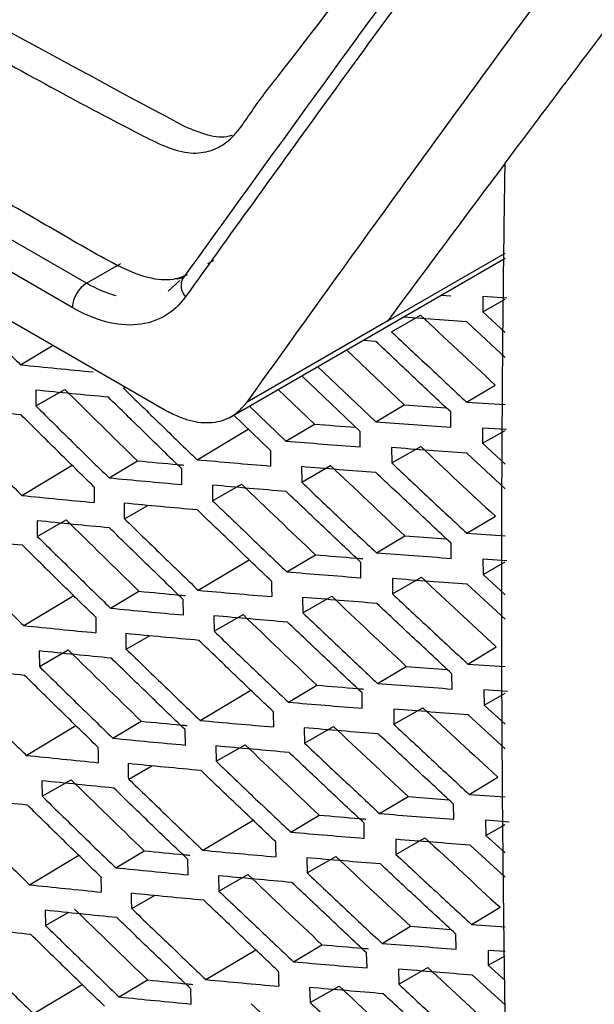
# Model space of a CAD drawing. Header units: millimetres. Extents: x 82 to 1002, y -172 to 1064.
# Tile 138 of 159: x 848 to 855, y 820 to 832. Entities that reach past the tile are written whole.
import ezdxf

# ---------------------------------------------------------------- set-up
doc = ezdxf.new("R2010")
doc.units = ezdxf.units.MM

msp = doc.modelspace()

# ---------------------------------------------------------------- linework, layer by layer
at = {"color": 7, "linetype": 'Continuous', "lineweight": 25}
for p, q in [((848.66, 828.892), (834.581, 837.019)), ((833.232, 836.787), (849.635, 827.318)), ((848.483, 828.59), (834.405, 836.717)), ((850.435, 827.219), (853.87, 829.202)), ((852.409, 828.425), (853.87, 829.268)), ((848.66, 828.892), (849.086, 829.138)), ((849.822, 828.927), (849.675, 828.794)), ((853.076, 828.744), (853.195, 828.735)), ((853.593, 828.726), (853.592, 828.536)), ((853.891, 828.706), (853.593, 828.726)), ((853.592, 828.536), (853.87, 828.694)), ((852.457, 828.289), (852.818, 828.495)), ((853.392, 828.413), (852.602, 828.47)), ((853.592, 828.536), (853.87, 828.279)), ((852.409, 828.425), (850.659, 827.414)), ((853.87, 827.968), (853.392, 828.413)), ((847.84, 827.877), (848.245, 828.12)), ((852.26, 828.169), (852.102, 828.181)), ((851.896, 828.062), (852.615, 827.38)), ((851.536, 827.855), (852.261, 827.168)), ((852.066, 827.048), (851.339, 827.741)), ((849.119, 827.587), (849.144, 827.601)), ((853.39, 827.413), (853.745, 827.626)), ((848.028, 827.562), (848.029, 827.367)), ((848.029, 827.367), (848.389, 827.572)), ((851.047, 827.572), (851.496, 827.141)), ((850.688, 827.365), (851.142, 826.929)), ((852.261, 827.168), (852.615, 827.38)), ((852.615, 827.38), (853.137, 827.342)), ((853.39, 827.413), (853.869, 827.382)), ((850.95, 826.812), (850.489, 827.257)), ((853.192, 827.1), (853.192, 827.291)), ((851.142, 826.929), (851.496, 827.141)), ((850.035, 826.697), (850.673, 827.079)), ((852.066, 826.856), (852.066, 827.048)), ((853.886, 827.071), (853.589, 827.091)), ((853.589, 827.091), (853.589, 826.901)), ((853.589, 826.901), (853.869, 827.061)), ((853.589, 826.901), (853.869, 826.643)), ((852.457, 826.848), (852.458, 826.657)), ((852.458, 826.657), (852.819, 826.862)), ((853.869, 826.334), (853.391, 826.779)), ((847.855, 826.253), (848.481, 826.628)), ((848.94, 826.472), (849.293, 826.683)), ((851.338, 826.418), (851.698, 826.624)), ((849.848, 826.388), (849.846, 826.583)), ((851.337, 826.611), (851.338, 826.418)), ((850.228, 826.381), (850.229, 826.187)), ((850.229, 826.187), (850.59, 826.393)), ((849.133, 825.962), (849.425, 826.129)), ((848.045, 825.938), (848.047, 825.744)), ((848.047, 825.744), (848.407, 825.949)), ((853.393, 825.782), (853.748, 825.994)), ((853.393, 825.782), (853.869, 825.75)), ((852.268, 825.539), (852.622, 825.751)), ((852.622, 825.751), (853.14, 825.713)), ((853.197, 825.47), (853.196, 825.66)), ((850.051, 825.073), (850.685, 825.453)), ((851.154, 825.303), (851.508, 825.515)), ((852.075, 825.229), (852.074, 825.42)), ((853.89, 825.44), (853.594, 825.46)), ((853.594, 825.46), (853.595, 825.271)), ((853.595, 825.271), (853.869, 825.428)), ((852.466, 825.219), (852.467, 825.029)), ((852.467, 825.029), (852.828, 825.235)), ((853.595, 825.271), (853.869, 825.018)), ((848.959, 824.85), (849.313, 825.062)), ((853.869, 824.712), (853.397, 825.149)), ((847.879, 824.634), (848.501, 825.007)), ((849.865, 824.766), (849.863, 824.959)), ((851.349, 824.985), (851.351, 824.793)), ((851.351, 824.793), (851.712, 824.999)), ((850.245, 824.757), (850.247, 824.564)), ((850.247, 824.564), (850.608, 824.77)), ((849.155, 824.341), (849.445, 824.507)), ((848.07, 824.319), (848.073, 824.125)), ((848.073, 824.125), (848.433, 824.331)), ((853.405, 824.156), (853.759, 824.368)), ((852.283, 823.915), (852.637, 824.127)), ((852.637, 824.127), (853.15, 824.089)), ((853.405, 824.156), (853.869, 824.124)), ((853.21, 823.845), (853.208, 824.034)), ((850.074, 823.454), (850.704, 823.831)), ((851.173, 823.681), (851.527, 823.893)), ((853.901, 823.813), (853.606, 823.834)), ((853.606, 823.834), (853.608, 823.646)), ((852.092, 823.606), (852.09, 823.796)), ((853.608, 823.646), (853.869, 823.795)), ((852.483, 823.595), (852.485, 823.406)), ((852.485, 823.406), (852.846, 823.612)), ((853.608, 823.646), (853.869, 823.407)), ((848.987, 823.234), (849.34, 823.445)), ((853.869, 823.102), (853.411, 823.524)), ((847.911, 823.02), (848.528, 823.39)), ((849.89, 823.148), (849.887, 823.34)), ((851.37, 823.363), (851.373, 823.173)), ((851.373, 823.173), (851.734, 823.378)), ((850.27, 823.137), (850.273, 822.946)), ((850.273, 822.946), (850.634, 823.151)), ((849.185, 822.726), (849.472, 822.89)), ((848.103, 822.704), (848.108, 822.512)), ((848.108, 822.512), (848.468, 822.717)), ((853.424, 822.534), (853.778, 822.747)), ((852.307, 822.296), (852.661, 822.508)), ((852.661, 822.508), (853.168, 822.469)), ((853.424, 822.534), (853.869, 822.503)), ((853.231, 822.225), (853.228, 822.413)), ((850.106, 821.84), (850.732, 822.215)), ((851.201, 822.065), (851.555, 822.277)), ((853.921, 822.191), (853.627, 822.212)), ((853.627, 822.212), (853.63, 822.025)), ((852.117, 821.988), (852.114, 822.177)), ((853.63, 822.025), (853.869, 822.162)), ((852.508, 821.976), (852.511, 821.788)), ((852.511, 821.788), (852.872, 821.994)), ((853.63, 822.025), (853.869, 821.807)), ((853.869, 821.504), (853.434, 821.903)), ((847.95, 821.411), (848.563, 821.778)), ((849.023, 821.622), (849.376, 821.834)), ((849.923, 821.535), (849.919, 821.726)), ((851.4, 821.746), (851.404, 821.557)), ((851.404, 821.557), (851.764, 821.762)), ((850.303, 821.522), (850.308, 821.332)), ((850.308, 821.332), (850.668, 821.538)), ((849.223, 821.114), (849.508, 821.277)), ((853.452, 820.918), (853.806, 821.13)), ((848.145, 821.094), (848.15, 820.903)), ((848.15, 820.903), (848.432, 821.064)), ((852.338, 820.682), (852.692, 820.894)), ((852.692, 820.894), (853.193, 820.855)), ((853.452, 820.918), (853.869, 820.888)), ((853.26, 820.61), (853.257, 820.796)), ((851.236, 820.453), (851.59, 820.665)), ((850.146, 820.231), (850.767, 820.603)), ((852.151, 820.376), (852.146, 820.563)), ((853.869, 820.579), (853.657, 820.595)), ((853.657, 820.595), (853.66, 820.409)), ((853.66, 820.409), (853.869, 820.528)), ((852.545, 820.174), (852.906, 820.38)), ((853.66, 820.409), (853.869, 820.219)), ((852.541, 820.361), (852.545, 820.174)), ((853.869, 819.917), (853.465, 820.287)), ((847.998, 819.807), (848.606, 820.171)), ((849.066, 820.015), (849.42, 820.227)), ((851.437, 820.133), (851.442, 819.946)), ((851.442, 819.946), (851.803, 820.151)), ((849.964, 819.927), (849.959, 820.116))]:
    msp.add_line(p, q, dxfattribs=at)
at = {"color": 8, "linetype": 'Continuous', "lineweight": 25}
msp.add_arc((850.047, 828.866), 0.21, 156.1353, 222.4102, dxfattribs=at)
at = {"color": 7, "linetype": 'Continuous', "lineweight": 25}
msp.add_arc((848.867, 828.568), 0.385, 122.6566, 176.7117, dxfattribs=at)
for points, knots in [([(849.911, 828.997), (849.877, 828.982), (849.759, 828.929), (849.376, 828.925), (848.731, 829.279), (847.951, 829.735), (846.803, 830.396), (844.813, 831.545), (841.335, 833.561), (838.034, 835.426), (835.634, 836.867), (834.864, 837.258), (834.444, 837.63), (834.165, 837.974), (833.816, 838.542), (833.555, 839.362), (833.206, 840.344), (832.216, 843.213), (831.249, 846.048), (830.295, 848.817), (830.013, 849.696), (830.079, 850.469), (830.146, 851.977), (830.219, 853.23), (830.276, 854.228)], [0, 0, 0, 0, 0.0045366, 0.015785, 0.0429601, 0.070566, 0.0981719, 0.1632429, 0.2794412, 0.463154, 0.5090821, 0.5319949, 0.543264, 0.5545106, 0.5658073, 0.5923623, 0.6187114, 0.6447354, 0.8213791, 0.8440777, 0.8667393, 0.8895064, 0.9120523, 1, 1, 1, 1]), ([(831.554, 852.983), (831.523, 852.076), (831.488, 851.057), (831.394, 849.831), (831.612, 849.169), (831.894, 848.27), (832.334, 846.891), (833.104, 844.499), (833.823, 842.25), (834.423, 840.479), (834.606, 839.843), (834.86, 839.369), (835.132, 839.001), (835.501, 838.72), (835.915, 838.478), (836.523, 838.095), (837.584, 837.446), (839.576, 836.239), (842.765, 834.36), (846.198, 832.45), (848.72, 831.047), (849.83, 830.49), (850.187, 830.52), (850.489, 830.673), (850.728, 831.067), (851.823, 832.453), (852.98, 834.033), (854.063, 835.449), (854.269, 835.718)], [0, 0, 0, 0, 0.069215, 0.077838, 0.095071, 0.112544, 0.140001, 0.189031, 0.276584, 0.293888, 0.311143, 0.319663, 0.328142, 0.341082, 0.35425, 0.367419, 0.398456, 0.453878, 0.552839, 0.691245, 0.760457, 0.77753, 0.786017, 0.794506, 0.811757, 0.82906, 0.967485, 1, 1, 1, 1]), ([(849.881, 830.842), (847.442, 832.142), (843.851, 834.134), (839.785, 836.529), (837.783, 837.743), (836.79, 838.355), (836.296, 838.662), (836.049, 838.815), (835.943, 838.881), (835.873, 838.925), (835.838, 838.947), (835.802, 838.97)], [0, 0, 0, 0, 0.5, 0.75, 0.875, 0.9375, 0.96875, 0.984375, 0.992188, 0.992188, 1, 1, 1, 1]), ([(853.521, 833.984), (852.96, 833.221), (851.716, 831.527), (850.51, 829.854), (849.848, 828.935)], [0, 0, 0, 0, 0.450353, 1, 1, 1, 1]), ([(853.87, 830.386), (854.408, 831.101), (855.322, 832.317), (856.268, 833.55), (856.658, 834.058)], [0, 0, 0, 0, 0.5878888, 1, 1, 1, 1]), ([(853.556, 833.766), (853.244, 833.342), (852.933, 832.919), (852.316, 832.075), (852.009, 831.654), (851.093, 830.394), (850.489, 829.557), (849.892, 828.724)], [0, 0, 0, 0, 0.25, 0.25, 0.5, 0.5, 1, 1, 1, 1]), ([(850.659, 827.414), (850.993, 827.881), (851.328, 828.348), (852.004, 829.286), (852.345, 829.756), (853.029, 830.699), (853.373, 831.171), (854.066, 832.118), (854.415, 832.593), (854.765, 833.068)], [0, 0, 0, 0, 0.25, 0.25, 0.5, 0.5, 0.75, 0.75, 1, 1, 1, 1]), ([(850.472, 830.733), (850.461, 830.729), (850.371, 830.698), (850.168, 830.72), (849.977, 830.802), (849.881, 830.842)], [0, 0, 0, 0, 0.069839, 0.533268, 1, 1, 1, 1]), ([(854.2, 809.655), (854.183, 810.012), (854.149, 810.726), (854.102, 811.8), (854.059, 812.875), (854.019, 813.953), (853.984, 815.033), (853.952, 816.116), (853.923, 817.2), (853.898, 818.287), (853.877, 819.376), (853.86, 820.467), (853.846, 821.56), (853.836, 822.656), (853.83, 823.753), (853.827, 824.853), (853.828, 825.955), (853.833, 827.06), (853.841, 828.166), (853.853, 829.275), (853.864, 830.016), (853.87, 830.386)], [0, 0, 0, 0, 0.05265, 0.105293, 0.15793, 0.210563, 0.263191, 0.315817, 0.368439, 0.42106, 0.47368, 0.5263, 0.578921, 0.631543, 0.684167, 0.736794, 0.789424, 0.842059, 0.8947, 0.947347, 1, 1, 1, 1]), ([(850.17, 829.137), (850.182, 829.144), (850.206, 829.158), (850.23, 829.171), (850.242, 829.178)], [0, 0, 0, 0, 0.502334, 1, 1, 1, 1]), ([(849.753, 828.953), (849.768, 828.951), (849.812, 828.944), (849.847, 828.96), (849.869, 828.97)], [0, 0, 0, 0, 0.359077, 1, 1, 1, 1]), ([(846.938, 828.778), (847.088, 828.627), (847.387, 828.327), (847.689, 828.027), (847.84, 827.877)], [0, 0, 0, 0, 0.499678, 1, 1, 1, 1]), ([(849.892, 828.724), (849.819, 828.622), (849.732, 828.542), (849.528, 828.424), (849.415, 828.389), (849.167, 828.365), (849.036, 828.378), (848.762, 828.45), (848.624, 828.509), (848.483, 828.59)], [0, 0, 0, 0, 0.25, 0.25, 0.5, 0.5, 0.75, 0.75, 1, 1, 1, 1]), ([(852.457, 828.289), (852.612, 828.143), (852.922, 827.85), (853.234, 827.559), (853.39, 827.413)], [0, 0, 0, 0, 0.499608, 1, 1, 1, 1]), ([(853.192, 827.291), (853.036, 827.437), (852.725, 827.729), (852.415, 828.022), (852.26, 828.169)], [0, 0, 0, 0, 0.500419, 1, 1, 1, 1]), ([(847.84, 827.877), (847.99, 827.862), (848.29, 827.833), (848.591, 827.804), (848.742, 827.79)], [0, 0, 0, 0, 0.499559, 1, 1, 1, 1]), ([(848.932, 827.475), (848.78, 827.489), (848.478, 827.518), (848.178, 827.547), (848.028, 827.562)], [0, 0, 0, 0, 0.500447, 1, 1, 1, 1]), ([(849.119, 827.587), (849.271, 827.439), (849.576, 827.141), (849.882, 826.845), (850.035, 826.697)], [0, 0, 0, 0, 0.499551, 1, 1, 1, 1]), ([(848.029, 827.367), (848.181, 827.217), (848.483, 826.918), (848.787, 826.621), (848.94, 826.472)], [0, 0, 0, 0, 0.499597, 1, 1, 1, 1]), ([(849.846, 826.583), (849.693, 826.731), (849.388, 827.028), (849.084, 827.326), (848.932, 827.475)], [0, 0, 0, 0, 0.5004489, 1, 1, 1, 1]), ([(849.635, 827.318), (849.663, 827.303), (849.718, 827.275), (849.796, 827.239), (849.869, 827.21), (849.965, 827.179), (850.085, 827.157), (850.224, 827.157), (850.354, 827.182), (850.469, 827.234), (850.572, 827.311), (850.629, 827.379), (850.659, 827.414)], [0, 0, 0, 0, 0.068781, 0.133163, 0.193297, 0.249372, 0.372366, 0.499609, 0.62634, 0.749708, 0.869355, 1, 1, 1, 1]), ([(847.845, 827.256), (847.695, 827.271), (847.396, 827.301), (847.098, 827.333), (846.949, 827.348)], [0, 0, 0, 0, 0.500364, 1, 1, 1, 1]), ([(848.753, 826.359), (848.601, 826.509), (848.298, 826.807), (847.996, 827.106), (847.845, 827.256)], [0, 0, 0, 0, 0.500397, 1, 1, 1, 1]), ([(846.951, 827.152), (847.102, 827.002), (847.402, 826.702), (847.704, 826.403), (847.855, 826.253)], [0, 0, 0, 0, 0.499674, 1, 1, 1, 1]), ([(852.261, 827.168), (852.415, 827.156), (852.725, 827.133), (853.036, 827.111), (853.192, 827.1)], [0, 0, 0, 0, 0.499534, 1, 1, 1, 1]), ([(851.142, 826.929), (851.296, 826.916), (851.603, 826.892), (851.912, 826.868), (852.066, 826.856)], [0, 0, 0, 0, 0.499489, 1, 1, 1, 1]), ([(853.391, 826.779), (853.234, 826.79), (852.923, 826.813), (852.612, 826.836), (852.457, 826.848)], [0, 0, 0, 0, 0.500438, 1, 1, 1, 1]), ([(849.293, 826.683), (849.461, 826.668), (849.654, 826.65), (849.847, 826.632), (849.872, 826.63)], [0, 0, 0, 0, 0.871905, 1, 1, 1, 1]), ([(850.035, 826.697), (850.187, 826.684), (850.492, 826.657), (850.798, 826.632), (850.951, 826.619)], [0, 0, 0, 0, 0.499481, 1, 1, 1, 1]), ([(852.458, 826.657), (852.613, 826.511), (852.924, 826.219), (853.237, 825.928), (853.393, 825.782)], [0, 0, 0, 0, 0.499612, 1, 1, 1, 1]), ([(852.262, 826.537), (852.108, 826.549), (851.798, 826.573), (851.49, 826.598), (851.337, 826.611)], [0, 0, 0, 0, 0.500503, 1, 1, 1, 1]), ([(853.196, 825.66), (853.04, 825.806), (852.728, 826.098), (852.417, 826.391), (852.262, 826.537)], [0, 0, 0, 0, 0.5004144, 1, 1, 1, 1]), ([(848.94, 826.472), (849.09, 826.458), (849.392, 826.429), (849.696, 826.402), (849.848, 826.388)], [0, 0, 0, 0, 0.499507, 1, 1, 1, 1]), ([(851.146, 826.301), (850.992, 826.314), (850.685, 826.34), (850.38, 826.367), (850.228, 826.381)], [0, 0, 0, 0, 0.500513, 1, 1, 1, 1]), ([(851.338, 826.418), (851.492, 826.272), (851.801, 825.978), (852.112, 825.685), (852.268, 825.539)], [0, 0, 0, 0, 0.4995468, 1, 1, 1, 1]), ([(847.855, 826.253), (848.005, 826.238), (848.304, 826.208), (848.605, 826.179), (848.755, 826.165)], [0, 0, 0, 0, 0.499565, 1, 1, 1, 1]), ([(852.074, 825.42), (851.919, 825.567), (851.608, 825.86), (851.3, 826.154), (851.146, 826.301)], [0, 0, 0, 0, 0.500461, 1, 1, 1, 1]), ([(850.04, 826.072), (849.888, 826.086), (849.584, 826.114), (849.282, 826.142), (849.131, 826.156)], [0, 0, 0, 0, 0.500491, 1, 1, 1, 1]), ([(850.229, 826.187), (850.383, 826.039), (850.69, 825.744), (850.999, 825.45), (851.154, 825.303)], [0, 0, 0, 0, 0.499533, 1, 1, 1, 1]), ([(850.963, 825.186), (850.808, 825.334), (850.5, 825.629), (850.193, 825.925), (850.04, 826.072)], [0, 0, 0, 0, 0.500472, 1, 1, 1, 1]), ([(848.946, 825.85), (848.795, 825.864), (848.494, 825.893), (848.194, 825.923), (848.045, 825.938)], [0, 0, 0, 0, 0.5004396, 1, 1, 1, 1]), ([(849.133, 825.962), (849.285, 825.814), (849.59, 825.517), (849.897, 825.221), (850.051, 825.073)], [0, 0, 0, 0, 0.499548, 1, 1, 1, 1]), ([(849.863, 824.959), (849.709, 825.107), (849.403, 825.404), (849.098, 825.701), (848.946, 825.85)], [0, 0, 0, 0, 0.500453, 1, 1, 1, 1]), ([(847.863, 825.633), (847.714, 825.648), (847.415, 825.679), (847.119, 825.711), (846.97, 825.727)], [0, 0, 0, 0, 0.500355, 1, 1, 1, 1]), ([(848.047, 825.744), (848.199, 825.595), (848.502, 825.296), (848.807, 824.999), (848.959, 824.85)], [0, 0, 0, 0, 0.4995913, 1, 1, 1, 1]), ([(846.973, 825.532), (847.124, 825.382), (847.425, 825.082), (847.727, 824.784), (847.879, 824.634)], [0, 0, 0, 0, 0.499665, 1, 1, 1, 1]), ([(848.774, 824.738), (848.621, 824.887), (848.317, 825.185), (848.015, 825.484), (847.863, 825.633)], [0, 0, 0, 0, 0.500404, 1, 1, 1, 1]), ([(852.268, 825.539), (852.422, 825.527), (852.731, 825.504), (853.042, 825.482), (853.197, 825.47)], [0, 0, 0, 0, 0.499536, 1, 1, 1, 1]), ([(851.508, 825.515), (851.678, 825.501), (851.874, 825.484), (852.071, 825.469), (852.097, 825.467)], [0, 0, 0, 0, 0.868895, 1, 1, 1, 1]), ([(851.154, 825.303), (851.307, 825.29), (851.613, 825.265), (851.921, 825.241), (852.075, 825.229)], [0, 0, 0, 0, 0.499493, 1, 1, 1, 1]), ([(853.397, 825.149), (853.241, 825.161), (852.93, 825.183), (852.62, 825.207), (852.466, 825.219)], [0, 0, 0, 0, 0.5004366, 1, 1, 1, 1]), ([(849.313, 825.062), (849.48, 825.046), (849.672, 825.028), (849.864, 825.01), (849.888, 825.008)], [0, 0, 0, 0, 0.874311, 1, 1, 1, 1]), ([(850.051, 825.073), (850.202, 825.06), (850.506, 825.033), (850.812, 825.007), (850.965, 824.994)], [0, 0, 0, 0, 0.499488, 1, 1, 1, 1]), ([(852.467, 825.029), (852.623, 824.883), (852.935, 824.592), (853.248, 824.301), (853.405, 824.156)], [0, 0, 0, 0, 0.499611, 1, 1, 1, 1]), ([(852.273, 824.91), (852.118, 824.922), (851.81, 824.946), (851.503, 824.972), (851.349, 824.985)], [0, 0, 0, 0, 0.500498, 1, 1, 1, 1]), ([(853.208, 824.034), (853.052, 824.18), (852.739, 824.471), (852.428, 824.764), (852.273, 824.91)], [0, 0, 0, 0, 0.500416, 1, 1, 1, 1]), ([(848.959, 824.85), (849.11, 824.836), (849.411, 824.807), (849.713, 824.78), (849.865, 824.766)], [0, 0, 0, 0, 0.4995165, 1, 1, 1, 1]), ([(851.351, 824.793), (851.506, 824.647), (851.816, 824.353), (852.127, 824.061), (852.283, 823.915)], [0, 0, 0, 0, 0.4995434, 1, 1, 1, 1]), ([(851.16, 824.676), (851.007, 824.69), (850.701, 824.716), (850.397, 824.743), (850.245, 824.757)], [0, 0, 0, 0, 0.500506, 1, 1, 1, 1]), ([(852.09, 823.796), (851.934, 823.943), (851.624, 824.236), (851.315, 824.53), (851.16, 824.676)], [0, 0, 0, 0, 0.500465, 1, 1, 1, 1]), ([(847.879, 824.634), (848.028, 824.619), (848.326, 824.589), (848.626, 824.559), (848.777, 824.545)], [0, 0, 0, 0, 0.499577, 1, 1, 1, 1]), ([(850.247, 824.564), (850.401, 824.417), (850.709, 824.122), (851.018, 823.828), (851.173, 823.681)], [0, 0, 0, 0, 0.4995268, 1, 1, 1, 1]), ([(850.059, 824.45), (849.907, 824.464), (849.604, 824.491), (849.302, 824.52), (849.151, 824.535)], [0, 0, 0, 0, 0.500481, 1, 1, 1, 1]), ([(850.983, 823.565), (850.828, 823.712), (850.519, 824.007), (850.212, 824.302), (850.059, 824.45)], [0, 0, 0, 0, 0.500479, 1, 1, 1, 1]), ([(848.969, 824.229), (848.818, 824.244), (848.518, 824.273), (848.219, 824.304), (848.07, 824.319)], [0, 0, 0, 0, 0.500428, 1, 1, 1, 1]), ([(849.155, 824.341), (849.307, 824.193), (849.613, 823.897), (849.92, 823.602), (850.074, 823.454)], [0, 0, 0, 0, 0.499539, 1, 1, 1, 1]), ([(849.887, 823.34), (849.733, 823.488), (849.426, 823.784), (849.121, 824.081), (848.969, 824.229)], [0, 0, 0, 0, 0.500463, 1, 1, 1, 1]), ([(847.89, 824.015), (847.741, 824.03), (847.443, 824.061), (847.147, 824.093), (847, 824.109)], [0, 0, 0, 0, 0.50034, 1, 1, 1, 1]), ([(848.073, 824.125), (848.225, 823.977), (848.529, 823.679), (848.834, 823.382), (848.987, 823.234)], [0, 0, 0, 0, 0.4995796, 1, 1, 1, 1]), ([(848.802, 823.122), (848.649, 823.27), (848.345, 823.567), (848.041, 823.866), (847.89, 824.015)], [0, 0, 0, 0, 0.500416, 1, 1, 1, 1]), ([(847.004, 823.916), (847.154, 823.767), (847.456, 823.467), (847.759, 823.169), (847.911, 823.02)], [0, 0, 0, 0, 0.49965, 1, 1, 1, 1]), ([(851.527, 823.893), (851.697, 823.879), (851.892, 823.863), (852.088, 823.847), (852.113, 823.845)], [0, 0, 0, 0, 0.87122, 1, 1, 1, 1]), ([(852.283, 823.915), (852.437, 823.903), (852.745, 823.879), (853.055, 823.857), (853.21, 823.845)], [0, 0, 0, 0, 0.499542, 1, 1, 1, 1]), ([(851.173, 823.681), (851.326, 823.668), (851.631, 823.643), (851.939, 823.618), (852.092, 823.606)], [0, 0, 0, 0, 0.499503, 1, 1, 1, 1]), ([(853.411, 823.524), (853.256, 823.536), (852.946, 823.559), (852.637, 823.583), (852.483, 823.595)], [0, 0, 0, 0, 0.500429, 1, 1, 1, 1]), ([(849.34, 823.445), (849.507, 823.429), (849.698, 823.411), (849.889, 823.393), (849.913, 823.391)], [0, 0, 0, 0, 0.8769945, 1, 1, 1, 1]), ([(850.074, 823.454), (850.226, 823.44), (850.529, 823.413), (850.833, 823.387), (850.986, 823.374)], [0, 0, 0, 0, 0.4995, 1, 1, 1, 1]), ([(852.291, 823.287), (852.137, 823.299), (851.829, 823.324), (851.523, 823.35), (851.37, 823.363)], [0, 0, 0, 0, 0.500488, 1, 1, 1, 1]), ([(852.485, 823.406), (852.641, 823.26), (852.953, 822.969), (853.267, 822.679), (853.424, 822.534)], [0, 0, 0, 0, 0.499605, 1, 1, 1, 1]), ([(848.987, 823.234), (849.137, 823.219), (849.437, 823.19), (849.739, 823.162), (849.89, 823.148)], [0, 0, 0, 0, 0.4995306, 1, 1, 1, 1]), ([(853.228, 822.413), (853.072, 822.558), (852.759, 822.849), (852.447, 823.141), (852.291, 823.287)], [0, 0, 0, 0, 0.500423, 1, 1, 1, 1]), ([(851.183, 823.056), (851.03, 823.069), (850.725, 823.096), (850.421, 823.123), (850.27, 823.137)], [0, 0, 0, 0, 0.500493, 1, 1, 1, 1]), ([(851.373, 823.173), (851.528, 823.026), (851.839, 822.734), (852.151, 822.442), (852.307, 822.296)], [0, 0, 0, 0, 0.499534, 1, 1, 1, 1]), ([(847.911, 823.02), (848.059, 823.005), (848.357, 822.974), (848.656, 822.944), (848.806, 822.929)], [0, 0, 0, 0, 0.499593, 1, 1, 1, 1]), ([(852.114, 822.177), (851.958, 822.324), (851.647, 822.616), (851.337, 822.909), (851.183, 823.056)], [0, 0, 0, 0, 0.500475, 1, 1, 1, 1]), ([(850.085, 822.831), (849.934, 822.845), (849.632, 822.874), (849.331, 822.903), (849.181, 822.917)], [0, 0, 0, 0, 0.500466, 1, 1, 1, 1]), ([(851.011, 821.948), (850.856, 822.095), (850.547, 822.389), (850.239, 822.684), (850.085, 822.831)], [0, 0, 0, 0, 0.500492, 1, 1, 1, 1]), ([(850.273, 822.946), (850.427, 822.799), (850.736, 822.504), (851.046, 822.211), (851.201, 822.065)], [0, 0, 0, 0, 0.499515, 1, 1, 1, 1]), ([(849, 822.613), (848.85, 822.628), (848.55, 822.658), (848.252, 822.689), (848.103, 822.704)], [0, 0, 0, 0, 0.500411, 1, 1, 1, 1]), ([(849.185, 822.726), (849.338, 822.578), (849.644, 822.282), (849.952, 821.987), (850.106, 821.84)], [0, 0, 0, 0, 0.499524, 1, 1, 1, 1]), ([(849.919, 821.726), (849.765, 821.873), (849.458, 822.169), (849.152, 822.465), (849, 822.613)], [0, 0, 0, 0, 0.500478, 1, 1, 1, 1]), ([(847.925, 822.401), (847.776, 822.417), (847.48, 822.448), (847.185, 822.481), (847.037, 822.497)], [0, 0, 0, 0, 0.500321, 1, 1, 1, 1]), ([(848.108, 822.512), (848.26, 822.363), (848.564, 822.066), (848.87, 821.77), (849.023, 821.622)], [0, 0, 0, 0, 0.499562, 1, 1, 1, 1]), ([(848.838, 821.51), (848.685, 821.658), (848.38, 821.955), (848.077, 822.252), (847.925, 822.401)], [0, 0, 0, 0, 0.500434, 1, 1, 1, 1]), ([(847.042, 822.305), (847.193, 822.156), (847.495, 821.857), (847.799, 821.56), (847.95, 821.411)], [0, 0, 0, 0, 0.49963, 1, 1, 1, 1]), ([(851.555, 822.277), (851.724, 822.262), (851.918, 822.246), (852.113, 822.23), (852.137, 822.228)], [0, 0, 0, 0, 0.873818, 1, 1, 1, 1]), ([(852.307, 822.296), (852.46, 822.284), (852.768, 822.26), (853.077, 822.237), (853.231, 822.225)], [0, 0, 0, 0, 0.499554, 1, 1, 1, 1]), ([(851.201, 822.065), (851.353, 822.052), (851.658, 822.026), (851.964, 822.001), (852.117, 821.988)], [0, 0, 0, 0, 0.4995171, 1, 1, 1, 1]), ([(853.434, 821.903), (853.279, 821.915), (852.969, 821.939), (852.661, 821.964), (852.508, 821.976)], [0, 0, 0, 0, 0.500417, 1, 1, 1, 1]), ([(849.376, 821.834), (849.543, 821.817), (849.732, 821.799), (849.922, 821.781), (849.945, 821.779)], [0, 0, 0, 0, 0.8799639, 1, 1, 1, 1]), ([(850.106, 821.84), (850.257, 821.826), (850.559, 821.798), (850.863, 821.772), (851.015, 821.758)], [0, 0, 0, 0, 0.4995167, 1, 1, 1, 1]), ([(852.318, 821.669), (852.164, 821.681), (851.857, 821.707), (851.552, 821.733), (851.4, 821.746)], [0, 0, 0, 0, 0.5004729, 1, 1, 1, 1]), ([(852.511, 821.788), (852.667, 821.642), (852.98, 821.352), (853.294, 821.062), (853.452, 820.918)], [0, 0, 0, 0, 0.499592, 1, 1, 1, 1]), ([(849.023, 821.622), (849.172, 821.607), (849.471, 821.578), (849.773, 821.549), (849.923, 821.535)], [0, 0, 0, 0, 0.499549, 1, 1, 1, 1]), ([(853.257, 820.796), (853.1, 820.941), (852.786, 821.232), (852.474, 821.523), (852.318, 821.669)], [0, 0, 0, 0, 0.500436, 1, 1, 1, 1]), ([(851.214, 821.44), (851.061, 821.453), (850.757, 821.48), (850.454, 821.508), (850.303, 821.522)], [0, 0, 0, 0, 0.500476, 1, 1, 1, 1]), ([(851.404, 821.557), (851.559, 821.411), (851.87, 821.119), (852.182, 820.828), (852.338, 820.682)], [0, 0, 0, 0, 0.499519, 1, 1, 1, 1]), ([(847.95, 821.411), (848.099, 821.395), (848.395, 821.364), (848.694, 821.334), (848.843, 821.319)], [0, 0, 0, 0, 0.499613, 1, 1, 1, 1]), ([(852.146, 820.563), (851.99, 820.709), (851.679, 821.001), (851.368, 821.294), (851.214, 821.44)], [0, 0, 0, 0, 0.500491, 1, 1, 1, 1]), ([(850.12, 821.218), (849.969, 821.232), (849.668, 821.26), (849.368, 821.29), (849.218, 821.305)], [0, 0, 0, 0, 0.500447, 1, 1, 1, 1]), ([(850.308, 821.332), (850.462, 821.186), (850.771, 820.892), (851.081, 820.599), (851.236, 820.453)], [0, 0, 0, 0, 0.499497, 1, 1, 1, 1]), ([(849.223, 821.114), (849.376, 820.967), (849.683, 820.672), (849.991, 820.378), (850.146, 820.231)], [0, 0, 0, 0, 0.499504, 1, 1, 1, 1]), ([(851.047, 820.336), (850.892, 820.483), (850.582, 820.776), (850.274, 821.071), (850.12, 821.218)], [0, 0, 0, 0, 0.50051, 1, 1, 1, 1]), ([(849.039, 821.002), (848.889, 821.017), (848.59, 821.047), (848.293, 821.078), (848.145, 821.094)], [0, 0, 0, 0, 0.500391, 1, 1, 1, 1]), ([(849.959, 820.116), (849.805, 820.263), (849.497, 820.558), (849.191, 820.854), (849.039, 821.002)], [0, 0, 0, 0, 0.500499, 1, 1, 1, 1]), ([(847.968, 820.792), (847.82, 820.808), (847.524, 820.839), (847.23, 820.872), (847.083, 820.889)], [0, 0, 0, 0, 0.500303, 1, 1, 1, 1]), ([(848.15, 820.903), (848.303, 820.755), (848.607, 820.458), (848.913, 820.163), (849.066, 820.015)], [0, 0, 0, 0, 0.499542, 1, 1, 1, 1]), ([(848.882, 819.902), (848.729, 820.05), (848.424, 820.346), (848.12, 820.643), (847.968, 820.792)], [0, 0, 0, 0, 0.5004538, 1, 1, 1, 1]), ([(847.089, 820.699), (847.24, 820.55), (847.542, 820.252), (847.846, 819.955), (847.998, 819.807)], [0, 0, 0, 0, 0.499613, 1, 1, 1, 1]), ([(851.59, 820.665), (851.759, 820.65), (851.952, 820.633), (852.146, 820.617), (852.17, 820.615)], [0, 0, 0, 0, 0.876697, 1, 1, 1, 1]), ([(852.338, 820.682), (852.491, 820.67), (852.798, 820.645), (853.106, 820.622), (853.26, 820.61)], [0, 0, 0, 0, 0.499571, 1, 1, 1, 1]), ([(851.236, 820.453), (851.388, 820.44), (851.692, 820.413), (851.998, 820.388), (852.151, 820.376)], [0, 0, 0, 0, 0.499536, 1, 1, 1, 1]), ([(853.465, 820.287), (853.31, 820.299), (853.001, 820.324), (852.694, 820.349), (852.541, 820.361)], [0, 0, 0, 0, 0.500399, 1, 1, 1, 1]), ([(849.42, 820.227), (849.586, 820.21), (849.774, 820.192), (849.963, 820.173), (849.985, 820.171)], [0, 0, 0, 0, 0.883229, 1, 1, 1, 1]), ([(850.146, 820.231), (850.296, 820.217), (850.597, 820.189), (850.9, 820.162), (851.052, 820.148)], [0, 0, 0, 0, 0.499538, 1, 1, 1, 1]), ([(852.353, 820.055), (852.2, 820.068), (851.894, 820.093), (851.589, 820.12), (851.437, 820.133)], [0, 0, 0, 0, 0.5004531, 1, 1, 1, 1]), ([(852.545, 820.174), (852.702, 820.029), (853.015, 819.739), (853.33, 819.45), (853.487, 819.306)], [0, 0, 0, 0, 0.499574, 1, 1, 1, 1]), ([(849.066, 820.015), (849.216, 820), (849.514, 819.97), (849.814, 819.942), (849.964, 819.927)], [0, 0, 0, 0, 0.499569, 1, 1, 1, 1]), ([(853.293, 819.184), (853.136, 819.329), (852.821, 819.619), (852.509, 819.91), (852.353, 820.055)], [0, 0, 0, 0, 0.500456, 1, 1, 1, 1]), ([(851.442, 819.946), (851.598, 819.8), (851.909, 819.508), (852.222, 819.218), (852.378, 819.073)], [0, 0, 0, 0, 0.499498, 1, 1, 1, 1])]:
    msp.add_open_spline(points, degree=3, knots=knots, dxfattribs=at)
for points in [[(853.87, 830.386), (853.377, 829.729), (852.89, 829.076), (852.409, 828.425)], [(852.818, 828.495), (853.126, 828.204), (853.435, 827.915), (853.745, 827.626)], [(848.389, 827.572), (848.69, 827.275), (848.991, 826.979), (849.293, 826.683)], [(851.496, 827.141), (851.668, 827.127), (851.839, 827.113), (852.011, 827.1)], [(850.95, 826.812), (850.951, 826.748), (850.951, 826.683), (850.951, 826.619)], [(852.819, 826.862), (853.127, 826.572), (853.437, 826.283), (853.748, 825.994)], [(851.698, 826.624), (852.005, 826.332), (852.313, 826.041), (852.622, 825.751)], [(850.59, 826.393), (850.895, 826.099), (851.201, 825.807), (851.508, 825.515)], [(848.754, 826.36), (848.754, 826.295), (848.755, 826.23), (848.756, 826.165)], [(849.133, 825.962), (849.132, 826.027), (849.131, 826.092), (849.131, 826.156)], [(848.407, 825.949), (848.708, 825.653), (849.01, 825.357), (849.313, 825.062)], [(850.963, 825.186), (850.963, 825.122), (850.964, 825.058), (850.965, 824.994)], [(852.828, 825.235), (853.137, 824.945), (853.448, 824.656), (853.759, 824.368)], [(851.712, 824.999), (852.019, 824.708), (852.328, 824.417), (852.637, 824.127)], [(848.774, 824.738), (848.775, 824.674), (848.776, 824.609), (848.777, 824.545)], [(850.608, 824.77), (850.913, 824.477), (851.219, 824.185), (851.527, 823.893)], [(849.155, 824.341), (849.154, 824.406), (849.153, 824.47), (849.152, 824.535)], [(848.433, 824.331), (848.735, 824.035), (849.037, 823.74), (849.34, 823.445)], [(850.983, 823.565), (850.984, 823.501), (850.985, 823.437), (850.986, 823.374)], [(852.846, 823.612), (853.156, 823.323), (853.467, 823.034), (853.778, 822.747)], [(851.734, 823.378), (852.042, 823.088), (852.351, 822.798), (852.661, 822.508)], [(848.802, 823.122), (848.803, 823.058), (848.805, 822.993), (848.806, 822.929)], [(850.634, 823.151), (850.94, 822.859), (851.247, 822.567), (851.555, 822.277)], [(849.185, 822.726), (849.183, 822.79), (849.182, 822.854), (849.181, 822.917)], [(848.468, 822.717), (848.769, 822.422), (849.072, 822.128), (849.376, 821.834)], [(852.872, 821.994), (853.182, 821.705), (853.494, 821.417), (853.806, 821.13)], [(851.011, 821.948), (851.012, 821.885), (851.014, 821.822), (851.015, 821.759)], [(851.764, 821.762), (852.073, 821.472), (852.382, 821.183), (852.692, 820.894)], [(848.838, 821.51), (848.84, 821.446), (848.841, 821.383), (848.843, 821.319)], [(850.668, 821.538), (850.974, 821.246), (851.282, 820.955), (851.59, 820.665)], [(849.223, 821.114), (849.222, 821.178), (849.22, 821.241), (849.218, 821.305)], [(848.51, 821.109), (848.813, 820.814), (849.116, 820.52), (849.42, 820.227)], [(852.906, 820.38), (853.217, 820.092), (853.529, 819.805), (853.842, 819.518)], [(851.047, 820.336), (851.049, 820.274), (851.05, 820.211), (851.052, 820.148)], [(851.803, 820.151), (852.111, 819.862), (852.421, 819.573), (852.732, 819.285)], [(850.711, 819.929), (851.017, 819.638), (851.325, 819.348), (851.634, 819.058)]]:
    msp.add_open_spline(points, degree=3, dxfattribs=at)
at = {"color": 8, "linetype": 'Continuous', "lineweight": 25}
msp.add_open_spline([(849.03, 828.736), (848.909, 828.768), (848.786, 828.819), (848.66, 828.892)], degree=3, dxfattribs=at)

doc.saveas('drawing.dxf')
